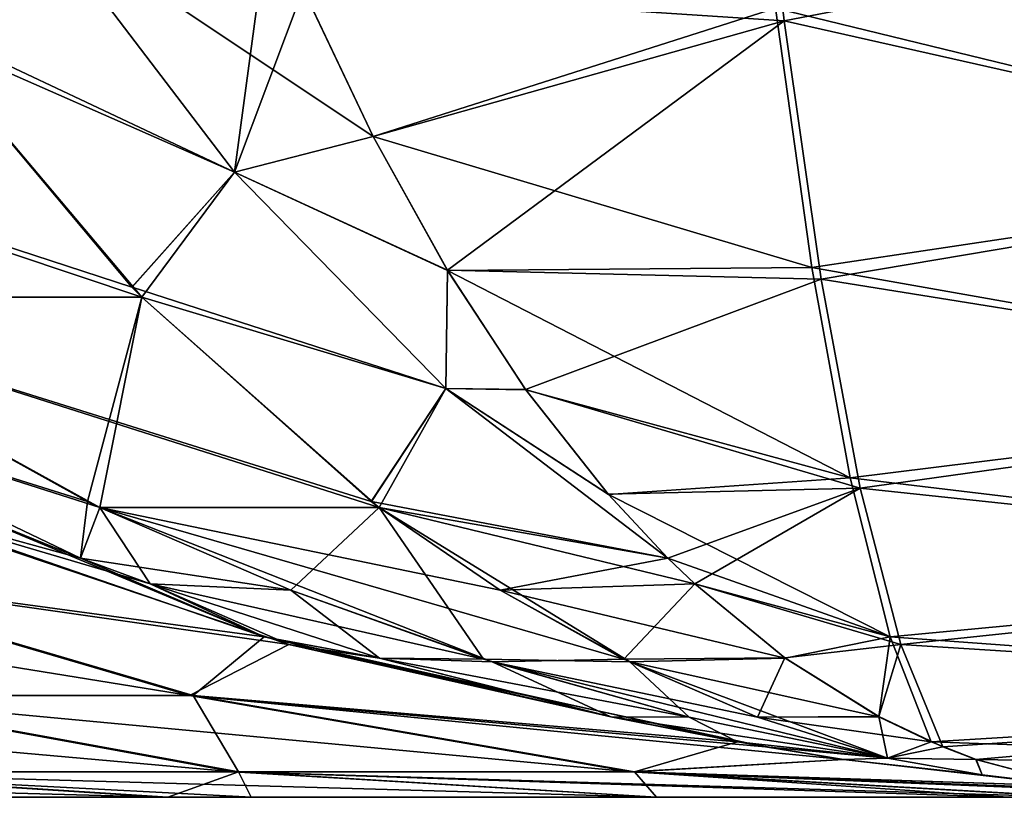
# Model space of a CAD drawing. Header units: millimetres. Extents: x -39 to 39, y -2 to 145.
# Tile 78 of 256: x -21.133 to -19.978, y -2 to -1.087. Entities that reach past the tile are written whole.
import ezdxf

# ---------------------------------------------------------------- set-up
doc = ezdxf.new("R2010")
doc.units = ezdxf.units.MM
doc.header["$LTSCALE"] = 65.185185
for name, color, linetype in [('182', 7, 'CONTINUOUS'), ('231', 7, 'CONTINUOUS'), ('249', 7, 'CONTINUOUS'), ('250', 7, 'CONTINUOUS'), ('256', 7, 'CONTINUOUS'), ('257', 7, 'CONTINUOUS'), ('284', 7, 'CONTINUOUS'), ('285', 7, 'CONTINUOUS'), ('322', 7, 'CONTINUOUS'), ('323', 7, 'CONTINUOUS')]:
    doc.layers.add(name, color=color, linetype=linetype)

msp = doc.modelspace()

# ---------------------------------------------------------------- linework, layer by layer
at = {"layer": '182', "linetype": 'Continuous'}
for points in [[(-31.7106, -2, 3.5823), (-15.8192, -2, 4.4399), (-31.9566, -2, 4.2072), (-31.7106, -2, 3.5823)], [(-31.9566, -2, 4.2072), (-15.8192, -2, 4.4399), (-31.5506, -2, 4.7564), (-31.9566, -2, 4.2072)], [(-15.8187, -2, -4.4418), (-16.0853, -2, -3.3507), (-31.9566, -2, -4.2072), (-15.8187, -2, -4.4418)], [(-31.9566, -2, -4.2072), (-16.0853, -2, -3.3507), (-31.7067, -2, -3.5715), (-31.9566, -2, -4.2072)], [(-31.5572, -2, -4.7469), (-15.8187, -2, -4.4418), (-31.9566, -2, -4.2072), (-31.5572, -2, -4.7469)], [(-31.647, -2, 3.3993), (-15.8192, -2, 4.4399), (-31.7106, -2, 3.5823), (-31.647, -2, 3.3993)], [(-31.7067, -2, -3.5715), (-16.0853, -2, -3.3507), (-31.647, -2, -3.3993), (-31.7067, -2, -3.5715)], [(-16.0857, -2, 3.3489), (-15.8192, -2, 4.4399), (-31.647, -2, 3.3993), (-16.0857, -2, 3.3489)], [(-31.4051, -2, 2.573), (-16.0857, -2, 3.3489), (-31.647, -2, 3.3993), (-31.4051, -2, 2.573)], [(-31.647, -2, -3.3993), (-16.0853, -2, -3.3507), (-31.4058, -2, -2.5761), (-31.647, -2, -3.3993)], [(-31.4495, -2, -4.9055), (-15.8187, -2, -4.4418), (-31.5572, -2, -4.7469), (-31.4495, -2, -4.9055)], [(-15.8192, -2, 4.4399), (-15.4779, -2, 5.5135), (-31.5506, -2, 4.7564), (-15.8192, -2, 4.4399)], [(-31.5506, -2, 4.7564), (-15.4779, -2, 5.5135), (-31.4498, -2, 4.905), (-31.5506, -2, 4.7564)], [(-31.4498, -2, 4.905), (-15.4779, -2, 5.5135), (-31.0025, -2, 5.6401), (-31.4498, -2, 4.905)], [(-15.4772, -2, -5.5153), (-15.8187, -2, -4.4418), (-31.4495, -2, -4.9055), (-15.4772, -2, -5.5153)], [(-31.0025, -2, -5.6401), (-15.4772, -2, -5.5153), (-31.4495, -2, -4.9055), (-31.0025, -2, -5.6401)], [(-16.0853, -2, -3.3507), (-16.2768, -2, -2.2418), (-31.4058, -2, -2.5761), (-16.0853, -2, -3.3507)], [(-31.4058, -2, -2.5761), (-16.2768, -2, -2.2418), (-31.2303, -2, -1.7249), (-31.4058, -2, -2.5761)], [(-16.2771, -2, 2.2399), (-16.0857, -2, 3.3489), (-31.4051, -2, 2.573), (-16.2771, -2, 2.2399)], [(-31.2303, -2, 1.7249), (-16.2771, -2, 2.2399), (-31.4051, -2, 2.573), (-31.2303, -2, 1.7249)], [(-31.2051, -2, 1.5642), (-16.2771, -2, 2.2399), (-31.2303, -2, 1.7249), (-31.2051, -2, 1.5642)], [(-16.2768, -2, -2.2418), (-16.3921, -2, -1.1244), (-31.2303, -2, -1.7249), (-16.2768, -2, -2.2418)], [(-31.2303, -2, -1.7249), (-16.3921, -2, -1.1244), (-31.2034, -2, -1.5529), (-31.2303, -2, -1.7249)], [(-16.3922, -2, 1.1226), (-16.2771, -2, 2.2399), (-31.2051, -2, 1.5642), (-16.3922, -2, 1.1226)], [(-31.1244, -2, 0.8649), (-16.3922, -2, 1.1226), (-31.2051, -2, 1.5642), (-31.1244, -2, 0.8649)], [(-31.2034, -2, -1.5529), (-16.3921, -2, -1.1244), (-31.1244, -2, -0.8649), (-31.2034, -2, -1.5529)], [(-31.1024, -2, 0.5277), (-16.3922, -2, 1.1226), (-31.1244, -2, 0.8649), (-31.1024, -2, 0.5277)], [(-16.3921, -2, -1.1244), (-16.4305, -2, -0.0009), (-31.1244, -2, -0.8649), (-16.3921, -2, -1.1244)], [(-31.1244, -2, -0.8649), (-16.4305, -2, -0.0009), (-31.1018, -2, -0.5163), (-31.1244, -2, -0.8649)], [(-31.0893, -2, 0), (-16.3922, -2, 1.1226), (-31.1024, -2, 0.5277), (-31.0893, -2, 0)], [(-31.1018, -2, -0.5163), (-16.4305, -2, -0.0009), (-31.0893, -2, 0), (-31.1018, -2, -0.5163)], [(-16.4305, -2, -0.0009), (-16.3922, -2, 1.1226), (-31.0893, -2, 0), (-16.4305, -2, -0.0009)], [(-15.4779, -2, 5.5135), (-15.0649, -2, 6.5582), (-31.0025, -2, 5.6401), (-15.4779, -2, 5.5135)], [(-31.0025, -2, 5.6401), (-15.0649, -2, 6.5582), (-30.6143, -2, 6.413), (-31.0025, -2, 5.6401)], [(-30.6139, -2, -6.414), (-15.4772, -2, -5.5153), (-31.0025, -2, -5.6401), (-30.6139, -2, -6.414)], [(-30.6143, -2, 6.413), (-15.0649, -2, 6.5582), (-30.5421, -2, 6.576), (-30.6143, -2, 6.413)], [(-15.0641, -2, -6.56), (-15.4772, -2, -5.5153), (-30.6139, -2, -6.414), (-15.0641, -2, -6.56)], [(-30.5467, -2, -6.5655), (-15.0641, -2, -6.56), (-30.6139, -2, -6.414), (-30.5467, -2, -6.5655)], [(-30.2884, -2, -7.2182), (-15.0641, -2, -6.56), (-30.5467, -2, -6.5655), (-30.2884, -2, -7.2182)], [(-15.0649, -2, 6.5582), (-14.5798, -2, 7.5755), (-30.5421, -2, 6.576), (-15.0649, -2, 6.5582)], [(-30.5421, -2, 6.576), (-14.5798, -2, 7.5755), (-30.2888, -2, 7.2172), (-30.5421, -2, 6.576)], [(-30.2888, -2, 7.2172), (-14.5798, -2, 7.5755), (-30.1758, -2, 7.5509), (-30.2888, -2, 7.2172)], [(-30.1793, -2, -7.54), (-15.0641, -2, -6.56), (-30.2884, -2, -7.2182), (-30.1793, -2, -7.54)], [(-14.5789, -2, -7.5772), (-15.0641, -2, -6.56), (-30.1793, -2, -7.54), (-14.5789, -2, -7.5772)], [(-30.03, -2, -8.0471), (-14.5789, -2, -7.5772), (-30.1793, -2, -7.54), (-30.03, -2, -8.0471)], [(-30.1758, -2, 7.5509), (-14.5798, -2, 7.5755), (-30.0303, -2, 8.046), (-30.1758, -2, 7.5509)], [(-14.5798, -2, 7.5755), (-14.0285, -2, 8.5537), (-30.0303, -2, 8.046), (-14.5798, -2, 7.5755)], [(-30.0303, -2, 8.046), (-14.0285, -2, 8.5537), (-29.906, -2, 8.5598), (-30.0303, -2, 8.046)], [(-29.9084, -2, -8.5486), (-14.5789, -2, -7.5772), (-30.03, -2, -8.0471), (-29.9084, -2, -8.5486)], [(-14.0275, -2, -8.5553), (-14.5789, -2, -7.5772), (-29.9084, -2, -8.5486), (-14.0275, -2, -8.5553)], [(-29.8395, -2, -8.8941), (-14.0275, -2, -8.5553), (-29.9084, -2, -8.5486), (-29.8395, -2, -8.8941)], [(-14.0285, -2, 8.5537), (-13.4104, -2, 9.4933), (-29.906, -2, 8.5598), (-14.0285, -2, 8.5537)], [(-29.906, -2, 8.5598), (-13.4104, -2, 9.4933), (-29.8397, -2, 8.8931), (-29.906, -2, 8.5598)], [(-29.8397, -2, 8.8931), (-13.4104, -2, 9.4933), (-29.737, -2, 9.5874), (-29.8397, -2, 8.8931)], [(-13.4093, -2, -9.4948), (-14.0275, -2, -8.5553), (-29.8395, -2, -8.8941), (-13.4093, -2, -9.4948)], [(-29.7383, -2, -9.576), (-13.4093, -2, -9.4948), (-29.8395, -2, -8.8941), (-29.7383, -2, -9.576)], [(-29.7193, -2, -9.7533), (-13.4093, -2, -9.4948), (-29.7383, -2, -9.576), (-29.7193, -2, -9.7533)], [(-13.4104, -2, 9.4933), (-12.7315, -2, 10.3863), (-29.737, -2, 9.5874), (-13.4104, -2, 9.4933)], [(-29.737, -2, 9.5874), (-12.7315, -2, 10.3863), (-29.7194, -2, 9.7523), (-29.737, -2, 9.5874)], [(-29.7194, -2, 9.7523), (-12.7315, -2, 10.3863), (-29.669, -2, 10.6168), (-29.7194, -2, 9.7523)], [(-12.7304, -2, -10.3877), (-13.4093, -2, -9.4948), (-29.7193, -2, -9.7533), (-12.7304, -2, -10.3877)], [(-29.669, -2, -10.6167), (-12.7304, -2, -10.3877), (-29.7193, -2, -9.7533), (-29.669, -2, -10.6167)], [(-12.7315, -2, 10.3863), (-11.993, -2, 11.2308), (-29.669, -2, 10.6168), (-12.7315, -2, 10.3863)], [(-29.669, -2, 10.6168), (-11.993, -2, 11.2308), (-25.9433, -2, 11.2991), (-29.669, -2, 10.6168)], [(-11.9918, -2, -11.2322), (-12.7304, -2, -10.3877), (-29.669, -2, -10.6167), (-11.9918, -2, -11.2322)], [(-25.9433, -2, -11.2991), (-11.9918, -2, -11.2322), (-29.669, -2, -10.6167), (-25.9433, -2, -11.2991)], [(-4.3733, -2, 15.838), (-3.2826, -2, 16.0988), (-25.9433, -2, 11.2991), (-4.3733, -2, 15.838)], [(-25.9433, -2, 11.2991), (-3.2826, -2, 16.0988), (-22.757, -2, 16.818), (-25.9433, -2, 11.2991)], [(-5.4448, -2, 15.5018), (-4.3733, -2, 15.838), (-25.9433, -2, 11.2991), (-5.4448, -2, 15.5018)], [(-6.4988, -2, 15.0906), (-5.4448, -2, 15.5018), (-25.9433, -2, 11.2991), (-6.4988, -2, 15.0906)], [(-7.5193, -2, 14.6089), (-6.4988, -2, 15.0906), (-25.9433, -2, 11.2991), (-7.5193, -2, 14.6089)], [(-8.5079, -2, 14.056), (-7.5193, -2, 14.6089), (-25.9433, -2, 11.2991), (-8.5079, -2, 14.056)], [(-9.4522, -2, 13.4396), (-8.5079, -2, 14.056), (-25.9433, -2, 11.2991), (-9.4522, -2, 13.4396)], [(-10.3508, -2, 12.7602), (-9.4522, -2, 13.4396), (-25.9433, -2, 11.2991), (-10.3508, -2, 12.7602)], [(-11.1986, -2, 12.0232), (-10.3508, -2, 12.7602), (-25.9433, -2, 11.2991), (-11.1986, -2, 12.0232)], [(-11.993, -2, 11.2308), (-11.1986, -2, 12.0232), (-25.9433, -2, 11.2991), (-11.993, -2, 11.2308)], [(-11.1973, -2, -12.0245), (-11.9918, -2, -11.2322), (-25.9433, -2, -11.2991), (-11.1973, -2, -12.0245)], [(-22.757, -2, -16.818), (-11.1973, -2, -12.0245), (-25.9433, -2, -11.2991), (-22.757, -2, -16.818)], [(25.6621, -2, -19.0072), (22.757, -2, -16.818), (-25.6621, -2, -19.0072), (25.6621, -2, -19.0072)], [(-25.6621, -2, -19.0072), (22.757, -2, -16.818), (-22.757, -2, -16.818), (-25.6621, -2, -19.0072)], [(-25.6124, -2, -19.3134), (25.6621, -2, -19.0072), (-25.6621, -2, -19.0072), (-25.6124, -2, -19.3134)], [(-25.6621, -2, 19.0072), (-22.757, -2, 16.818), (25.6621, -2, 19.0072), (-25.6621, -2, 19.0072)], [(-25.6124, -2, 19.3134), (-25.6621, -2, 19.0072), (25.6124, -2, 19.3134), (-25.6124, -2, 19.3134)], [(25.6124, -2, 19.3134), (-25.6621, -2, 19.0072), (25.6621, -2, 19.0072), (25.6124, -2, 19.3134)], [(25.6124, -2, -19.3134), (25.6621, -2, -19.0072), (-25.6124, -2, -19.3134), (25.6124, -2, -19.3134)], [(-25.5716, -2, -19.6218), (25.6124, -2, -19.3134), (-25.6124, -2, -19.3134), (-25.5716, -2, -19.6218)], [(-25.5716, -2, 19.6218), (-25.6124, -2, 19.3134), (25.5716, -2, 19.6218), (-25.5716, -2, 19.6218)], [(25.5716, -2, 19.6218), (-25.6124, -2, 19.3134), (25.6124, -2, 19.3134), (25.5716, -2, 19.6218)], [(25.5716, -2, -19.6218), (25.6124, -2, -19.3134), (-25.5716, -2, -19.6218), (25.5716, -2, -19.6218)], [(-24.9558, -2, -19.8896), (25.5716, -2, -19.6218), (-25.5716, -2, -19.6218), (-24.9558, -2, -19.8896)], [(-24.9455, -2, 19.8944), (-25.5716, -2, 19.6218), (24.9558, -2, 19.8896), (-24.9455, -2, 19.8944)], [(24.9558, -2, 19.8896), (-25.5716, -2, 19.6218), (25.5716, -2, 19.6218), (24.9558, -2, 19.8896)], [(24.9455, -2, -19.8944), (25.5716, -2, -19.6218), (-24.9558, -2, -19.8896), (24.9455, -2, -19.8944)], [(-24.7834, -2, -19.973), (24.9455, -2, -19.8944), (-24.9558, -2, -19.8896), (-24.7834, -2, -19.973)], [(-24.7838, -2, 19.9728), (-24.9455, -2, 19.8944), (24.7834, -2, 19.973), (-24.7838, -2, 19.9728)], [(24.7834, -2, 19.973), (-24.9455, -2, 19.8944), (24.9558, -2, 19.8896), (24.7834, -2, 19.973)], [(-24.0289, -2, 20.3857), (-24.7838, -2, 19.9728), (24.0289, -2, 20.3857), (-24.0289, -2, 20.3857)], [(24.0289, -2, 20.3857), (-24.7838, -2, 19.9728), (24.7834, -2, 19.973), (24.0289, -2, 20.3857)], [(24.7838, -2, -19.9728), (24.9455, -2, -19.8944), (-24.7834, -2, -19.973), (24.7838, -2, -19.9728)], [(-24.0289, -2, -20.3857), (24.7838, -2, -19.9728), (-24.7834, -2, -19.973), (-24.0289, -2, -20.3857)], [(24.0289, -2, -20.3857), (24.7838, -2, -19.9728), (-24.0289, -2, -20.3857), (24.0289, -2, -20.3857)], [(-23.3054, -2, -20.8616), (24.0289, -2, -20.3857), (-24.0289, -2, -20.3857), (-23.3054, -2, -20.8616)], [(-23.3063, -2, 20.861), (-24.0289, -2, 20.3857), (23.3054, -2, 20.8616), (-23.3063, -2, 20.861)], [(23.3054, -2, 20.8616), (-24.0289, -2, 20.3857), (24.0289, -2, 20.3857), (23.3054, -2, 20.8616)], [(-23.1622, -2, 20.9661), (-23.3063, -2, 20.861), (23.1714, -2, 20.9592), (-23.1622, -2, 20.9661)], [(23.1714, -2, 20.9592), (-23.3063, -2, 20.861), (23.3054, -2, 20.8616), (23.1714, -2, 20.9592)], [(23.3063, -2, -20.861), (24.0289, -2, -20.3857), (-23.3054, -2, -20.8616), (23.3063, -2, -20.861)], [(-23.1714, -2, -20.9592), (23.3063, -2, -20.861), (-23.3054, -2, -20.8616), (-23.1714, -2, -20.9592)], [(23.1622, -2, -20.9661), (23.3063, -2, -20.861), (-23.1714, -2, -20.9592), (23.1622, -2, -20.9661)], [(-22.6214, -2, -21.3954), (23.1622, -2, -20.9661), (-23.1714, -2, -20.9592), (-22.6214, -2, -21.3954)], [(-22.6222, -2, 21.3947), (-23.1622, -2, 20.9661), (22.6214, -2, 21.3954), (-22.6222, -2, 21.3947)], [(22.6214, -2, 21.3954), (-23.1622, -2, 20.9661), (23.1714, -2, 20.9592), (22.6214, -2, 21.3954)], [(0, -2, -16.4306), (-1.0946, -2, -16.3952), (-22.757, -2, -16.818), (0, -2, -16.4306)], [(22.757, -2, -16.818), (0, -2, -16.4306), (-22.757, -2, -16.818), (22.757, -2, -16.818)], [(-1.095, -2, 16.3952), (0, -2, 16.4306), (-22.757, -2, 16.818), (-1.095, -2, 16.3952)], [(-22.757, -2, 16.818), (0, -2, 16.4306), (22.757, -2, 16.818), (-22.757, -2, 16.818)], [(-2.1881, -2, 16.2846), (-1.095, -2, 16.3952), (-22.757, -2, 16.818), (-2.1881, -2, 16.2846)], [(-3.2826, -2, 16.0988), (-2.1881, -2, 16.2846), (-22.757, -2, 16.818), (-3.2826, -2, 16.0988)], [(-10.3492, -2, -12.7614), (-11.1973, -2, -12.0245), (-22.757, -2, -16.818), (-10.3492, -2, -12.7614)], [(-9.4504, -2, -13.4409), (-10.3492, -2, -12.7614), (-22.757, -2, -16.818), (-9.4504, -2, -13.4409)], [(-8.5059, -2, -14.0571), (-9.4504, -2, -13.4409), (-22.757, -2, -16.818), (-8.5059, -2, -14.0571)], [(-7.5171, -2, -14.61), (-8.5059, -2, -14.0571), (-22.757, -2, -16.818), (-7.5171, -2, -14.61)], [(-6.4966, -2, -15.0915), (-7.5171, -2, -14.61), (-22.757, -2, -16.818), (-6.4966, -2, -15.0915)], [(-5.4428, -2, -15.5025), (-6.4966, -2, -15.0915), (-22.757, -2, -16.818), (-5.4428, -2, -15.5025)], [(-4.3716, -2, -15.8384), (-5.4428, -2, -15.5025), (-22.757, -2, -16.818), (-4.3716, -2, -15.8384)], [(-3.2814, -2, -16.0991), (-4.3716, -2, -15.8384), (-22.757, -2, -16.818), (-3.2814, -2, -16.0991)], [(-2.1873, -2, -16.2847), (-3.2814, -2, -16.0991), (-22.757, -2, -16.818), (-2.1873, -2, -16.2847)], [(-1.0946, -2, -16.3952), (-2.1873, -2, -16.2847), (-22.757, -2, -16.818), (-1.0946, -2, -16.3952)], [(25.6621, -2, 19.0072), (-22.757, -2, 16.818), (22.757, -2, 16.818), (25.6621, -2, 19.0072)], [(-22.3576, -2, 21.6271), (-22.6222, -2, 21.3947), (22.366, -2, 21.6194), (-22.3576, -2, 21.6271)], [(22.366, -2, 21.6194), (-22.6222, -2, 21.3947), (22.6214, -2, 21.3954), (22.366, -2, 21.6194)], [(22.6222, -2, -21.3947), (23.1622, -2, -20.9661), (-22.6214, -2, -21.3954), (22.6222, -2, -21.3947)], [(-22.366, -2, -21.6194), (22.6222, -2, -21.3947), (-22.6214, -2, -21.3954), (-22.366, -2, -21.6194)], [(22.3576, -2, -21.6271), (22.6222, -2, -21.3947), (-22.366, -2, -21.6194), (22.3576, -2, -21.6271)], [(-21.9832, -2, -21.984), (22.3576, -2, -21.6271), (-22.366, -2, -21.6194), (-21.9832, -2, -21.984)], [(-21.984, -2, 21.9832), (-22.3576, -2, 21.6271), (21.9832, -2, 21.984), (-21.984, -2, 21.9832)], [(21.9832, -2, 21.984), (-22.3576, -2, 21.6271), (22.366, -2, 21.6194), (21.9832, -2, 21.984)], [(-21.6194, -2, 22.366), (-21.984, -2, 21.9832), (21.6271, -2, 22.3576), (-21.6194, -2, 22.366)], [(21.6271, -2, 22.3576), (-21.984, -2, 21.9832), (21.9832, -2, 21.984), (21.6271, -2, 22.3576)], [(21.984, -2, -21.9832), (22.3576, -2, -21.6271), (-21.9832, -2, -21.984), (21.984, -2, -21.9832)], [(-21.6271, -2, -22.3576), (21.984, -2, -21.9832), (-21.9832, -2, -21.984), (-21.6271, -2, -22.3576)], [(21.6194, -2, -22.366), (21.984, -2, -21.9832), (-21.6271, -2, -22.3576), (21.6194, -2, -22.366)], [(-21.3947, -2, -22.6222), (21.6194, -2, -22.366), (-21.6271, -2, -22.3576), (-21.3947, -2, -22.6222)], [(-21.3954, -2, 22.6214), (-21.6194, -2, 22.366), (21.3947, -2, 22.6222), (-21.3954, -2, 22.6214)], [(21.3947, -2, 22.6222), (-21.6194, -2, 22.366), (21.6271, -2, 22.3576), (21.3947, -2, 22.6222)], [(-20.9592, -2, 23.1714), (-21.3954, -2, 22.6214), (20.9661, -2, 23.1622), (-20.9592, -2, 23.1714)], [(20.9661, -2, 23.1622), (-21.3954, -2, 22.6214), (21.3947, -2, 22.6222), (20.9661, -2, 23.1622)], [(21.3954, -2, -22.6214), (21.6194, -2, -22.366), (-21.3947, -2, -22.6222), (21.3954, -2, -22.6214)], [(-20.9661, -2, -23.1622), (21.3954, -2, -22.6214), (-21.3947, -2, -22.6222), (-20.9661, -2, -23.1622)], [(20.9592, -2, -23.1714), (21.3954, -2, -22.6214), (-20.9661, -2, -23.1622), (20.9592, -2, -23.1714)], [(-20.861, -2, -23.3063), (20.9592, -2, -23.1714), (-20.9661, -2, -23.1622), (-20.861, -2, -23.3063)], [(-20.8616, -2, 23.3054), (-20.9592, -2, 23.1714), (20.861, -2, 23.3063), (-20.8616, -2, 23.3054)], [(20.861, -2, 23.3063), (-20.9592, -2, 23.1714), (20.9661, -2, 23.1622), (20.861, -2, 23.3063)], [(-20.3857, -2, 24.0289), (-20.8616, -2, 23.3054), (20.3857, -2, 24.0289), (-20.3857, -2, 24.0289)], [(20.3857, -2, 24.0289), (-20.8616, -2, 23.3054), (20.861, -2, 23.3063), (20.3857, -2, 24.0289)], [(20.8616, -2, -23.3054), (20.9592, -2, -23.1714), (-20.861, -2, -23.3063), (20.8616, -2, -23.3054)], [(-20.3857, -2, -24.0289), (20.8616, -2, -23.3054), (-20.861, -2, -23.3063), (-20.3857, -2, -24.0289)], [(20.3857, -2, -24.0289), (20.8616, -2, -23.3054), (-20.3857, -2, -24.0289), (20.3857, -2, -24.0289)], [(-19.9728, -2, -24.7838), (20.3857, -2, -24.0289), (-20.3857, -2, -24.0289), (-19.9728, -2, -24.7838)], [(19.9728, -2, 24.7838), (-20.3857, -2, 24.0289), (20.3857, -2, 24.0289), (19.9728, -2, 24.7838)], [(-19.973, -2, 24.7834), (-20.3857, -2, 24.0289), (19.9728, -2, 24.7838), (-19.973, -2, 24.7834)]]:
    msp.add_3dface(points, dxfattribs=at)
at = {"layer": '231', "linetype": 'Continuous'}
for points in [[(-21.2513, -1.1032, 28.381), (-21.9137, -1.1032, 27.8727), (-21.0014, -1.4008, 27.8909), (-21.2513, -1.1032, 28.381)], [(-21.0014, -1.4008, 27.8909), (-21.9137, -1.1032, 27.8727), (-20.9898, -1.4128, 27.8684), (-21.0014, -1.4008, 27.8909)], [(-20.9898, -1.4128, 27.8684), (-21.9137, -1.1032, 27.8727), (-21.4863, -1.4128, 27.4874), (-20.9898, -1.4128, 27.8684)], [(-21.4863, -1.4128, -27.4874), (-21.2513, -1.1032, -28.381), (-20.9898, -1.4128, -27.8684), (-21.4863, -1.4128, -27.4874)], [(-20.9898, -1.4128, -27.8684), (-21.2513, -1.1032, -28.381), (-21.0011, -1.4011, -27.8905), (-20.9898, -1.4128, -27.8684)], [(-20.9898, -1.4128, 27.8684), (-21.4863, -1.4128, 27.4874), (-20.7208, -1.6526, 27.3489), (-20.9898, -1.4128, 27.8684)], [(-20.7208, -1.6526, 27.3489), (-21.4863, -1.4128, 27.4874), (-20.7113, -1.6598, 27.3307), (-20.7208, -1.6526, 27.3489)], [(-20.7113, -1.6598, 27.3307), (-21.4863, -1.4128, 27.4874), (-21.039, -1.6598, 27.0793), (-20.7113, -1.6598, 27.3307)], [(-21.039, -1.6598, 27.0793), (-21.4863, -1.4128, 27.4874), (-21.0536, -1.6528, 27.0927), (-21.039, -1.6598, 27.0793)], [(-21.4863, -1.4128, -27.4874), (-20.9898, -1.4128, -27.8684), (-21.0536, -1.6528, -27.0927), (-21.4863, -1.4128, -27.4874)], [(-21.0536, -1.6528, -27.0927), (-20.9898, -1.4128, -27.8684), (-21.039, -1.6598, -27.0793), (-21.0536, -1.6528, -27.0927)], [(-21.039, -1.6598, -27.0793), (-20.9898, -1.4128, -27.8684), (-20.7113, -1.6598, -27.3307), (-21.039, -1.6598, -27.0793)], [(-20.7113, -1.6598, -27.3307), (-20.9898, -1.4128, -27.8684), (-20.7205, -1.6528, -27.3484), (-20.7113, -1.6598, -27.3307)], [(-20.7113, -1.6598, 27.3307), (-21.039, -1.6598, 27.0793), (-20.5694, -1.7567, 27.0611), (-20.7113, -1.6598, 27.3307)], [(-20.5694, -1.7567, 27.0611), (-21.039, -1.6598, 27.0793), (-20.424, -1.8378, 26.7879), (-20.5694, -1.7567, 27.0611)], [(-20.424, -1.8378, 26.7879), (-21.039, -1.6598, 27.0793), (-20.5787, -1.8411, 26.6516), (-20.424, -1.8378, 26.7879)], [(-20.5787, -1.8411, 26.6516), (-21.039, -1.6598, 27.0793), (-20.8151, -1.7568, 26.8723), (-20.5787, -1.8411, 26.6516)], [(-21.039, -1.6598, -27.0793), (-20.7113, -1.6598, -27.3307), (-20.8151, -1.7568, -26.8722), (-21.039, -1.6598, -27.0793)], [(-20.8151, -1.7568, -26.8722), (-20.7113, -1.6598, -27.3307), (-20.5887, -1.8379, -26.661), (-20.8151, -1.7568, -26.8722)], [(-20.5887, -1.8379, -26.661), (-20.7113, -1.6598, -27.3307), (-20.4173, -1.8411, -26.7754), (-20.5887, -1.8379, -26.661)], [(-20.4173, -1.8411, -26.7754), (-20.7113, -1.6598, -27.3307), (-20.5693, -1.7568, -27.0609), (-20.4173, -1.8411, -26.7754)], [(-20.5887, -1.8379, -26.661), (-20.4173, -1.8411, -26.7754), (-20.3476, -1.9059, -26.4343), (-20.5887, -1.8379, -26.661)], [(-20.424, -1.8378, 26.7879), (-20.5787, -1.8411, 26.6516), (-20.2673, -1.9059, 26.496), (-20.424, -1.8378, 26.7879)], [(-20.2673, -1.9059, 26.496), (-20.5787, -1.8411, 26.6516), (-20.1149, -1.9539, 26.2142), (-20.2673, -1.9059, 26.496)], [(-20.1149, -1.9539, 26.2142), (-20.5787, -1.8411, 26.6516), (-20.3476, -1.9059, 26.4343), (-20.1149, -1.9539, 26.2142)], [(-20.3476, -1.9059, -26.4343), (-20.4173, -1.8411, -26.7754), (-20.1149, -1.9539, -26.2142), (-20.3476, -1.9059, -26.4343)], [(-20.1149, -1.9539, -26.2142), (-20.4173, -1.8411, -26.7754), (-20.2673, -1.9059, -26.496), (-20.1149, -1.9539, -26.2142)]]:
    msp.add_3dface(points, dxfattribs=at)
at = {"layer": '249', "linetype": 'Continuous'}
for points in [[(-20.2362, -1.0881, 28.5879), (-20.2767, -0.7296, 29.075), (-20.8004, -1.051, 28.6182), (-20.2362, -1.0881, 28.5879)], [(-20.2362, -1.0881, 28.5879), (-19.5357, -0.9534, 28.8792), (-20.2767, -0.7296, 29.075), (-20.2362, -1.0881, 28.5879)], [(-19.4478, -1.2659, 28.3991), (-19.5357, -0.9534, 28.8792), (-20.2362, -1.0881, 28.5879), (-19.4478, -1.2659, 28.3991)], [(-20.7184, -1.2241, 28.3442), (-20.2362, -1.0881, 28.5879), (-20.8004, -1.051, 28.6182), (-20.7184, -1.2241, 28.3442)], [(-20.6312, -1.3811, 28.0613), (-20.2362, -1.0881, 28.5879), (-20.7184, -1.2241, 28.3442), (-20.6312, -1.3811, 28.0613)], [(-20.1928, -1.3917, 28.0651), (-20.2362, -1.0881, 28.5879), (-20.6312, -1.3811, 28.0613), (-20.1928, -1.3917, 28.0651)], [(-20.1928, -1.3917, 28.0651), (-19.4478, -1.2659, 28.3991), (-20.2362, -1.0881, 28.5879), (-20.1928, -1.3917, 28.0651)], [(-19.3547, -1.5264, 27.8897), (-19.4478, -1.2659, 28.3991), (-20.1928, -1.3917, 28.0651), (-19.3547, -1.5264, 27.8897)], [(-20.5394, -1.5212, 27.7708), (-20.1928, -1.3917, 28.0651), (-20.6312, -1.3811, 28.0613), (-20.5394, -1.5212, 27.7708)], [(-20.1469, -1.6368, 27.5127), (-20.1928, -1.3917, 28.0651), (-20.5394, -1.5212, 27.7708), (-20.1469, -1.6368, 27.5127)], [(-20.1469, -1.6368, 27.5127), (-19.3547, -1.5264, 27.8897), (-20.1928, -1.3917, 28.0651), (-20.1469, -1.6368, 27.5127)], [(-20.4426, -1.644, 27.4738), (-20.1469, -1.6368, 27.5127), (-20.5394, -1.5212, 27.7708), (-20.4426, -1.644, 27.4738)], [(-19.2571, -1.7319, 27.3565), (-19.3547, -1.5264, 27.8897), (-20.1469, -1.6368, 27.5127), (-19.2571, -1.7319, 27.3565)], [(-20.3724, -1.7191, 27.2637), (-20.1469, -1.6368, 27.5127), (-20.4426, -1.644, 27.4738), (-20.3724, -1.7191, 27.2637)], [(-20.341, -1.7492, 27.1713), (-20.1469, -1.6368, 27.5127), (-20.3724, -1.7191, 27.2637), (-20.341, -1.7492, 27.1713)], [(-20.0991, -1.8205, 26.937), (-20.1469, -1.6368, 27.5127), (-20.341, -1.7492, 27.1713), (-20.0991, -1.8205, 26.937)], [(-20.0991, -1.8205, 26.937), (-19.2571, -1.7319, 27.3565), (-20.1469, -1.6368, 27.5127), (-20.0991, -1.8205, 26.937)], [(-19.1563, -1.8803, 26.8053), (-19.2571, -1.7319, 27.3565), (-20.0991, -1.8205, 26.937), (-19.1563, -1.8803, 26.8053)], [(-20.2351, -1.8364, 26.864), (-20.0991, -1.8205, 26.937), (-20.341, -1.7492, 27.1713), (-20.2351, -1.8364, 26.864)], [(-20.1251, -1.9052, 26.5531), (-20.0991, -1.8205, 26.937), (-20.2351, -1.8364, 26.864), (-20.1251, -1.9052, 26.5531)], [(-20.0497, -1.9408, 26.345), (-20.0991, -1.8205, 26.937), (-20.1251, -1.9052, 26.5531), (-20.0497, -1.9408, 26.345)], [(-20.0497, -1.9408, 26.345), (-19.1563, -1.8803, 26.8053), (-20.0991, -1.8205, 26.937), (-20.0497, -1.9408, 26.345)], [(-20.011, -1.9555, 26.2398), (-19.1563, -1.8803, 26.8053), (-20.0497, -1.9408, 26.345), (-20.011, -1.9555, 26.2398)], [(-19.0532, -1.97, 26.242), (-19.1563, -1.8803, 26.8053), (-20.011, -1.9555, 26.2398), (-19.0532, -1.97, 26.242)], [(-19.893, -1.9871, 25.9251), (-19.0532, -1.97, 26.242), (-20.011, -1.9555, 26.2398), (-19.893, -1.9871, 25.9251)]]:
    msp.add_3dface(points, dxfattribs=at)
at = {"layer": '250', "linetype": 'Continuous'}
for points in [[(-21.3865, -1.625, 26.6003), (-21.4361, -1.7319, 25.69), (-20.8464, -1.8114, 26.4071), (-21.3865, -1.625, 26.6003)], [(-21.3865, -1.625, 26.6003), (-20.8464, -1.8114, 26.4071), (-21.2459, -1.6444, 26.8562), (-21.3865, -1.625, 26.6003)], [(-21.2459, -1.6444, 26.8562), (-20.8464, -1.8114, 26.4071), (-21.0619, -1.7192, 26.7346), (-21.2459, -1.6444, 26.8562)], [(-21.0619, -1.7192, 26.7346), (-20.8464, -1.8114, 26.4071), (-20.9801, -1.7494, 26.6799), (-21.0619, -1.7192, 26.7346)], [(-21.4361, -1.7319, 25.69), (-20.9296, -1.8803, 25.4505), (-20.8464, -1.8114, 26.4071), (-21.4361, -1.7319, 25.69)], [(-20.9296, -1.8803, 25.4505), (-21.4361, -1.7319, 25.69), (-21.3677, -1.8803, 24.6305), (-20.9296, -1.8803, 25.4505)], [(-20.9801, -1.7494, 26.6799), (-20.8464, -1.8114, 26.4071), (-20.7109, -1.8365, 26.4982), (-20.9801, -1.7494, 26.6799)], [(-20.8464, -1.8114, 26.4071), (-20.9296, -1.8803, 25.4505), (-20.2907, -1.935, 26.208), (-20.8464, -1.8114, 26.4071)], [(-20.8464, -1.8114, 26.4071), (-20.2907, -1.935, 26.208), (-20.4393, -1.9053, 26.3116), (-20.8464, -1.8114, 26.4071)], [(-20.8464, -1.8114, 26.4071), (-20.4393, -1.9053, 26.3116), (-20.7109, -1.8365, 26.4982), (-20.8464, -1.8114, 26.4071)], [(-20.8764, -1.97, 24.3362), (-21.3677, -1.8803, 24.6305), (-21.4239, -1.97, 23.5162), (-20.8764, -1.97, 24.3362)], [(-20.8764, -1.97, 24.3362), (-20.9296, -1.8803, 25.4505), (-21.3677, -1.8803, 24.6305), (-20.8764, -1.97, 24.3362)], [(-20.9296, -1.8803, 25.4505), (-20.4118, -1.97, 25.2057), (-20.2907, -1.935, 26.208), (-20.9296, -1.8803, 25.4505)], [(-20.4118, -1.97, 25.2057), (-20.9296, -1.8803, 25.4505), (-20.8764, -1.97, 24.3362), (-20.4118, -1.97, 25.2057)], [(-20.2907, -1.935, 26.208), (-20.4118, -1.97, 25.2057), (-20.1663, -1.9556, 26.1204), (-20.2907, -1.935, 26.208)], [(-20.4118, -1.97, 25.2057), (-19.893, -1.9871, 25.9251), (-20.1663, -1.9556, 26.1204), (-20.4118, -1.97, 25.2057)], [(-21.3954, -2, 22.6214), (-20.9592, -2, 23.1714), (-21.4239, -1.97, 23.5162), (-21.3954, -2, 22.6214)], [(-20.9592, -2, 23.1714), (-20.8764, -1.97, 24.3362), (-21.4239, -1.97, 23.5162), (-20.9592, -2, 23.1714)], [(-20.9592, -2, 23.1714), (-20.8616, -2, 23.3054), (-20.8764, -1.97, 24.3362), (-20.9592, -2, 23.1714)], [(-20.8616, -2, 23.3054), (-20.3857, -2, 24.0289), (-20.8764, -1.97, 24.3362), (-20.8616, -2, 23.3054)], [(-20.3857, -2, 24.0289), (-20.4118, -1.97, 25.2057), (-20.8764, -1.97, 24.3362), (-20.3857, -2, 24.0289)], [(-20.3857, -2, 24.0289), (-19.973, -2, 24.7834), (-20.4118, -1.97, 25.2057), (-20.3857, -2, 24.0289)], [(-19.973, -2, 24.7834), (-19.8896, -2, 24.9558), (-20.4118, -1.97, 25.2057), (-19.973, -2, 24.7834)], [(-19.8896, -2, 24.9558), (-19.893, -1.9871, 25.9251), (-20.4118, -1.97, 25.2057), (-19.8896, -2, 24.9558)]]:
    msp.add_3dface(points, dxfattribs=at)
at = {"layer": '256', "linetype": 'Continuous'}
for points in [[(-20.8172, -1.8205, -26.386), (-21.4403, -1.7319, -25.6813), (-21.3608, -1.6368, -26.5812), (-20.8172, -1.8205, -26.386)], [(-20.8172, -1.8205, -26.386), (-21.3608, -1.6368, -26.5812), (-20.98, -1.7495, -26.6799), (-20.8172, -1.8205, -26.386)], [(-20.98, -1.7495, -26.6799), (-21.3608, -1.6368, -26.5812), (-21.0619, -1.7192, -26.7346), (-20.98, -1.7495, -26.6799)], [(-21.0619, -1.7192, -26.7346), (-21.3608, -1.6368, -26.5812), (-21.2458, -1.6445, -26.8562), (-21.0619, -1.7192, -26.7346)], [(-21.373, -1.8803, -24.6217), (-21.8533, -1.7319, -24.9102), (-20.9339, -1.8803, -25.4413), (-21.373, -1.8803, -24.6217)], [(-20.9339, -1.8803, -25.4413), (-21.8533, -1.7319, -24.9102), (-21.4403, -1.7319, -25.6813), (-20.9339, -1.8803, -25.4413)], [(-20.9339, -1.8803, -25.4413), (-21.4403, -1.7319, -25.6813), (-20.8172, -1.8205, -26.386), (-20.9339, -1.8803, -25.4413)], [(-20.7109, -1.8365, -26.4982), (-20.8172, -1.8205, -26.386), (-20.98, -1.7495, -26.6799), (-20.7109, -1.8365, -26.4982)], [(-20.2581, -1.9408, -26.1851), (-20.9339, -1.8803, -25.4413), (-20.8172, -1.8205, -26.386), (-20.2581, -1.9408, -26.1851)], [(-20.2581, -1.9408, -26.1851), (-20.8172, -1.8205, -26.386), (-20.4392, -1.9053, -26.3116), (-20.2581, -1.9408, -26.1851)], [(-20.4392, -1.9053, -26.3116), (-20.8172, -1.8205, -26.386), (-20.7109, -1.8365, -26.4982), (-20.4392, -1.9053, -26.3116)], [(-21.4304, -1.97, -23.5075), (-21.8901, -1.8803, -23.849), (-20.882, -1.97, -24.3269), (-21.4304, -1.97, -23.5075)], [(-20.882, -1.97, -24.3269), (-21.8901, -1.8803, -23.849), (-21.373, -1.8803, -24.6217), (-20.882, -1.97, -24.3269)], [(-20.882, -1.97, -24.3269), (-21.373, -1.8803, -24.6217), (-20.4165, -1.97, -25.1959), (-20.882, -1.97, -24.3269)], [(-20.4165, -1.97, -25.1959), (-21.373, -1.8803, -24.6217), (-20.9339, -1.8803, -25.4413), (-20.4165, -1.97, -25.1959)], [(-20.4165, -1.97, -25.1959), (-20.9339, -1.8803, -25.4413), (-20.1663, -1.9556, -26.1204), (-20.4165, -1.97, -25.1959)], [(-20.1663, -1.9556, -26.1204), (-20.9339, -1.8803, -25.4413), (-20.2581, -1.9408, -26.1851), (-20.1663, -1.9556, -26.1204)], [(-19.893, -1.9871, -25.9251), (-20.4165, -1.97, -25.1959), (-20.1663, -1.9556, -26.1204), (-19.893, -1.9871, -25.9251)], [(-20.9661, -2, -23.1622), (-21.3947, -2, -22.6222), (-22.0563, -1.97, -22.7458), (-20.9661, -2, -23.1622)], [(-20.9661, -2, -23.1622), (-22.0563, -1.97, -22.7458), (-21.4304, -1.97, -23.5075), (-20.9661, -2, -23.1622)], [(-20.3857, -2, -24.0289), (-20.861, -2, -23.3063), (-21.4304, -1.97, -23.5075), (-20.3857, -2, -24.0289)], [(-20.3857, -2, -24.0289), (-21.4304, -1.97, -23.5075), (-20.882, -1.97, -24.3269), (-20.3857, -2, -24.0289)], [(-20.861, -2, -23.3063), (-20.9661, -2, -23.1622), (-21.4304, -1.97, -23.5075), (-20.861, -2, -23.3063)], [(-19.8944, -2, -24.9455), (-19.9728, -2, -24.7838), (-20.882, -1.97, -24.3269), (-19.8944, -2, -24.9455)], [(-19.8944, -2, -24.9455), (-20.882, -1.97, -24.3269), (-20.4165, -1.97, -25.1959), (-19.8944, -2, -24.9455)], [(-19.9728, -2, -24.7838), (-20.3857, -2, -24.0289), (-20.882, -1.97, -24.3269), (-19.9728, -2, -24.7838)], [(-19.6218, -2, -25.5716), (-19.8944, -2, -24.9455), (-20.4165, -1.97, -25.1959), (-19.6218, -2, -25.5716)], [(-19.6218, -2, -25.5716), (-20.4165, -1.97, -25.1959), (-19.7578, -1.9967, -25.7489), (-19.6218, -2, -25.5716)], [(-19.7578, -1.9967, -25.7489), (-20.4165, -1.97, -25.1959), (-19.893, -1.9871, -25.9251), (-19.7578, -1.9967, -25.7489)]]:
    msp.add_3dface(points, dxfattribs=at)
at = {"layer": '257', "linetype": 'Continuous'}
for points in [[(-19.5435, -0.9534, -28.8778), (-19.4562, -1.2659, -28.3975), (-20.2462, -1.0733, -28.6097), (-19.5435, -0.9534, -28.8778)], [(-20.8006, -1.0505, -28.619), (-20.2462, -1.0733, -28.6097), (-20.7185, -1.2241, -28.3443), (-20.8006, -1.0505, -28.619)], [(-20.2462, -1.0733, -28.6097), (-20.2037, -1.378, -28.0909), (-20.7185, -1.2241, -28.3443), (-20.2462, -1.0733, -28.6097)], [(-20.2462, -1.0733, -28.6097), (-19.4562, -1.2659, -28.3975), (-20.2037, -1.378, -28.0909), (-20.2462, -1.0733, -28.6097)], [(-20.7185, -1.2241, -28.3443), (-20.2037, -1.378, -28.0909), (-20.631, -1.3814, -28.0607), (-20.7185, -1.2241, -28.3443)], [(-19.4562, -1.2659, -28.3975), (-19.3635, -1.5264, -27.888), (-20.2037, -1.378, -28.0909), (-19.4562, -1.2659, -28.3975)], [(-20.2037, -1.378, -28.0909), (-20.1587, -1.625, -27.5425), (-20.631, -1.3814, -28.0607), (-20.2037, -1.378, -28.0909)], [(-20.631, -1.3814, -28.0607), (-20.1587, -1.625, -27.5425), (-20.5391, -1.5217, -27.7698), (-20.631, -1.3814, -28.0607)], [(-20.2037, -1.378, -28.0909), (-19.3635, -1.5264, -27.888), (-20.1587, -1.625, -27.5425), (-20.2037, -1.378, -28.0909)], [(-20.5391, -1.5217, -27.7698), (-20.1587, -1.625, -27.5425), (-20.4423, -1.6444, -27.4728), (-20.5391, -1.5217, -27.7698)], [(-19.3635, -1.5264, -27.888), (-19.2666, -1.7319, -27.3548), (-20.1587, -1.625, -27.5425), (-19.3635, -1.5264, -27.888)], [(-20.1587, -1.625, -27.5425), (-20.1118, -1.8114, -26.9708), (-20.4423, -1.6444, -27.4728), (-20.1587, -1.625, -27.5425)], [(-20.1587, -1.625, -27.5425), (-19.2666, -1.7319, -27.3548), (-20.1118, -1.8114, -26.9708), (-20.1587, -1.625, -27.5425)], [(-20.4423, -1.6444, -27.4728), (-20.1118, -1.8114, -26.9708), (-20.3724, -1.7192, -27.2637), (-20.4423, -1.6444, -27.4728)], [(-20.3724, -1.7192, -27.2637), (-20.1118, -1.8114, -26.9708), (-20.3408, -1.7494, -27.1705), (-20.3724, -1.7192, -27.2637)], [(-19.2666, -1.7319, -27.3548), (-19.1663, -1.8803, -26.8035), (-20.1118, -1.8114, -26.9708), (-19.2666, -1.7319, -27.3548)], [(-20.3408, -1.7494, -27.1705), (-20.1118, -1.8114, -26.9708), (-20.235, -1.8365, -26.8635), (-20.3408, -1.7494, -27.1705)], [(-20.1118, -1.8114, -26.9708), (-20.125, -1.9053, -26.5528), (-20.235, -1.8365, -26.8635), (-20.1118, -1.8114, -26.9708)], [(-20.1118, -1.8114, -26.9708), (-20.0634, -1.935, -26.3824), (-20.125, -1.9053, -26.5528), (-20.1118, -1.8114, -26.9708)], [(-20.1118, -1.8114, -26.9708), (-19.1663, -1.8803, -26.8035), (-20.0634, -1.935, -26.3824), (-20.1118, -1.8114, -26.9708)], [(-19.1663, -1.8803, -26.8035), (-19.0639, -1.97, -26.2401), (-20.0634, -1.935, -26.3824), (-19.1663, -1.8803, -26.8035)], [(-20.0634, -1.935, -26.3824), (-19.0639, -1.97, -26.2401), (-20.0109, -1.9556, -26.2396), (-20.0634, -1.935, -26.3824)], [(-19.0639, -1.97, -26.2401), (-19.893, -1.9871, -25.9251), (-20.0109, -1.9556, -26.2396), (-19.0639, -1.97, -26.2401)]]:
    msp.add_3dface(points, dxfattribs=at)
at = {"layer": '284', "linetype": 'Continuous'}
for points in [[(-20.8809, -1.266, 28.2461), (-20.8395, -0.9579, 28.7525), (-21.1142, -0.9594, 28.7064), (-20.8809, -1.266, 28.2461)], [(-20.8004, -1.051, 28.6182), (-20.8395, -0.9579, 28.7525), (-20.8809, -1.266, 28.2461), (-20.8004, -1.051, 28.6182)], [(-21.2641, -1.0857, 28.4064), (-21.2513, -1.1032, 28.381), (-21.1142, -0.9594, 28.7064), (-21.2641, -1.0857, 28.4064)], [(-21.2513, -1.1032, 28.381), (-20.8809, -1.266, 28.2461), (-21.1142, -0.9594, 28.7064), (-21.2513, -1.1032, 28.381)], [(-20.7184, -1.2241, 28.3442), (-20.8004, -1.051, 28.6182), (-20.8809, -1.266, 28.2461), (-20.7184, -1.2241, 28.3442)], [(-21.2513, -1.1032, 28.381), (-21.0014, -1.4008, 27.8909), (-20.8809, -1.266, 28.2461), (-21.2513, -1.1032, 28.381)], [(-20.6312, -1.3811, 28.0613), (-20.7184, -1.2241, 28.3442), (-20.8809, -1.266, 28.2461), (-20.6312, -1.3811, 28.0613)], [(-21.0014, -1.4008, 27.8909), (-20.9898, -1.4128, 27.8684), (-20.8809, -1.266, 28.2461), (-21.0014, -1.4008, 27.8909)], [(-20.9898, -1.4128, 27.8684), (-20.6331, -1.5199, 27.7634), (-20.8809, -1.266, 28.2461), (-20.9898, -1.4128, 27.8684)], [(-20.6331, -1.5199, 27.7634), (-20.6312, -1.3811, 28.0613), (-20.8809, -1.266, 28.2461), (-20.6331, -1.5199, 27.7634)], [(-20.5394, -1.5212, 27.7708), (-20.6312, -1.3811, 28.0613), (-20.6331, -1.5199, 27.7634), (-20.5394, -1.5212, 27.7708)], [(-20.9898, -1.4128, 27.8684), (-20.7208, -1.6526, 27.3489), (-20.6331, -1.5199, 27.7634), (-20.9898, -1.4128, 27.8684)], [(-20.7208, -1.6526, 27.3489), (-20.7113, -1.6598, 27.3307), (-20.6331, -1.5199, 27.7634), (-20.7208, -1.6526, 27.3489)], [(-20.7113, -1.6598, 27.3307), (-20.3724, -1.7191, 27.2637), (-20.6331, -1.5199, 27.7634), (-20.7113, -1.6598, 27.3307)], [(-20.3724, -1.7191, 27.2637), (-20.4426, -1.644, 27.4738), (-20.6331, -1.5199, 27.7634), (-20.3724, -1.7191, 27.2637)], [(-20.4426, -1.644, 27.4738), (-20.5394, -1.5212, 27.7708), (-20.6331, -1.5199, 27.7634), (-20.4426, -1.644, 27.4738)], [(-20.3724, -1.7191, 27.2637), (-20.7113, -1.6598, 27.3307), (-20.5694, -1.7567, 27.0611), (-20.3724, -1.7191, 27.2637)], [(-20.341, -1.7492, 27.1713), (-20.3724, -1.7191, 27.2637), (-20.5694, -1.7567, 27.0611), (-20.341, -1.7492, 27.1713)], [(-20.341, -1.7492, 27.1713), (-20.5694, -1.7567, 27.0611), (-20.424, -1.8378, 26.7879), (-20.341, -1.7492, 27.1713)], [(-20.2351, -1.8364, 26.864), (-20.341, -1.7492, 27.1713), (-20.424, -1.8378, 26.7879), (-20.2351, -1.8364, 26.864)], [(-20.2351, -1.8364, 26.864), (-20.424, -1.8378, 26.7879), (-20.2673, -1.9059, 26.496), (-20.2351, -1.8364, 26.864)], [(-20.1251, -1.9052, 26.5531), (-20.2351, -1.8364, 26.864), (-20.2673, -1.9059, 26.496), (-20.1251, -1.9052, 26.5531)], [(-20.1251, -1.9052, 26.5531), (-20.2673, -1.9059, 26.496), (-20.1149, -1.9539, 26.2142), (-20.1251, -1.9052, 26.5531)], [(-20.0497, -1.9408, 26.345), (-20.1251, -1.9052, 26.5531), (-20.1149, -1.9539, 26.2142), (-20.0497, -1.9408, 26.345)], [(-20.011, -1.9555, 26.2398), (-20.0497, -1.9408, 26.345), (-20.1149, -1.9539, 26.2142), (-20.011, -1.9555, 26.2398)], [(-20.011, -1.9555, 26.2398), (-20.1149, -1.9539, 26.2142), (-20.0036, -1.9736, 26.0692), (-20.011, -1.9555, 26.2398)], [(-19.893, -1.9871, 25.9251), (-20.011, -1.9555, 26.2398), (-20.0036, -1.9736, 26.0692), (-19.893, -1.9871, 25.9251)]]:
    msp.add_3dface(points, dxfattribs=at)
at = {"layer": '285', "linetype": 'Continuous'}
for points in [[(-21.0536, -1.6528, 27.0927), (-21.4863, -1.4128, 27.4874), (-21.4772, -1.5199, 27.1157), (-21.0536, -1.6528, 27.0927)], [(-21.2459, -1.6444, 26.8562), (-21.0619, -1.7192, 26.7346), (-21.4772, -1.5199, 27.1157), (-21.2459, -1.6444, 26.8562)], [(-21.0619, -1.7192, 26.7346), (-21.0536, -1.6528, 27.0927), (-21.4772, -1.5199, 27.1157), (-21.0619, -1.7192, 26.7346)], [(-21.0619, -1.7192, 26.7346), (-21.039, -1.6598, 27.0793), (-21.0536, -1.6528, 27.0927), (-21.0619, -1.7192, 26.7346)], [(-21.0619, -1.7192, 26.7346), (-20.9801, -1.7494, 26.6799), (-21.039, -1.6598, 27.0793), (-21.0619, -1.7192, 26.7346)], [(-21.039, -1.6598, 27.0793), (-20.9801, -1.7494, 26.6799), (-20.8151, -1.7568, 26.8723), (-21.039, -1.6598, 27.0793)], [(-20.9801, -1.7494, 26.6799), (-20.7109, -1.8365, 26.4982), (-20.8151, -1.7568, 26.8723), (-20.9801, -1.7494, 26.6799)], [(-20.7109, -1.8365, 26.4982), (-20.5787, -1.8411, 26.6516), (-20.8151, -1.7568, 26.8723), (-20.7109, -1.8365, 26.4982)], [(-20.7109, -1.8365, 26.4982), (-20.4393, -1.9053, 26.3116), (-20.5787, -1.8411, 26.6516), (-20.7109, -1.8365, 26.4982)], [(-20.5787, -1.8411, 26.6516), (-20.4393, -1.9053, 26.3116), (-20.3476, -1.9059, 26.4343), (-20.5787, -1.8411, 26.6516)], [(-20.4393, -1.9053, 26.3116), (-20.2907, -1.935, 26.208), (-20.3476, -1.9059, 26.4343), (-20.4393, -1.9053, 26.3116)], [(-20.2907, -1.935, 26.208), (-20.1149, -1.9539, 26.2142), (-20.3476, -1.9059, 26.4343), (-20.2907, -1.935, 26.208)], [(-20.2907, -1.935, 26.208), (-20.1663, -1.9556, 26.1204), (-20.1149, -1.9539, 26.2142), (-20.2907, -1.935, 26.208)], [(-20.1149, -1.9539, 26.2142), (-20.1663, -1.9556, 26.1204), (-20.0036, -1.9736, 26.0692), (-20.1149, -1.9539, 26.2142)], [(-20.1663, -1.9556, 26.1204), (-19.893, -1.9871, 25.9251), (-20.0036, -1.9736, 26.0692), (-20.1663, -1.9556, 26.1204)]]:
    msp.add_3dface(points, dxfattribs=at)
at = {"layer": '322', "linetype": 'Continuous'}
for points in [[(-21.4863, -1.4128, -27.4874), (-21.0536, -1.6528, -27.0927), (-21.4772, -1.5199, -27.1157), (-21.4863, -1.4128, -27.4874)], [(-21.0619, -1.7192, -26.7346), (-21.2458, -1.6445, -26.8562), (-21.4772, -1.5199, -27.1157), (-21.0619, -1.7192, -26.7346)], [(-21.039, -1.6598, -27.0793), (-21.0619, -1.7192, -26.7346), (-21.4772, -1.5199, -27.1157), (-21.039, -1.6598, -27.0793)], [(-21.0536, -1.6528, -27.0927), (-21.039, -1.6598, -27.0793), (-21.4772, -1.5199, -27.1157), (-21.0536, -1.6528, -27.0927)], [(-21.0619, -1.7192, -26.7346), (-21.039, -1.6598, -27.0793), (-20.8151, -1.7568, -26.8722), (-21.0619, -1.7192, -26.7346)], [(-20.98, -1.7495, -26.6799), (-21.0619, -1.7192, -26.7346), (-20.8151, -1.7568, -26.8722), (-20.98, -1.7495, -26.6799)], [(-20.7109, -1.8365, -26.4982), (-20.98, -1.7495, -26.6799), (-20.5887, -1.8379, -26.661), (-20.7109, -1.8365, -26.4982)], [(-20.98, -1.7495, -26.6799), (-20.8151, -1.7568, -26.8722), (-20.5887, -1.8379, -26.661), (-20.98, -1.7495, -26.6799)], [(-20.4392, -1.9053, -26.3116), (-20.7109, -1.8365, -26.4982), (-20.3476, -1.9059, -26.4343), (-20.4392, -1.9053, -26.3116)], [(-20.7109, -1.8365, -26.4982), (-20.5887, -1.8379, -26.661), (-20.3476, -1.9059, -26.4343), (-20.7109, -1.8365, -26.4982)], [(-20.2581, -1.9408, -26.1851), (-20.4392, -1.9053, -26.3116), (-20.1149, -1.9539, -26.2142), (-20.2581, -1.9408, -26.1851)], [(-20.4392, -1.9053, -26.3116), (-20.3476, -1.9059, -26.4343), (-20.1149, -1.9539, -26.2142), (-20.4392, -1.9053, -26.3116)], [(-20.1663, -1.9556, -26.1204), (-20.2581, -1.9408, -26.1851), (-20.1149, -1.9539, -26.2142), (-20.1663, -1.9556, -26.1204)], [(-20.1663, -1.9556, -26.1204), (-20.1149, -1.9539, -26.2142), (-20.0036, -1.9736, -26.0692), (-20.1663, -1.9556, -26.1204)], [(-19.893, -1.9871, -25.9251), (-20.1663, -1.9556, -26.1204), (-20.0036, -1.9736, -26.0692), (-19.893, -1.9871, -25.9251)]]:
    msp.add_3dface(points, dxfattribs=at)
at = {"layer": '323', "linetype": 'Continuous'}
for points in [[(-20.8809, -1.266, -28.2461), (-21.2644, -1.0853, -28.407), (-21.1142, -0.9594, -28.7064), (-20.8809, -1.266, -28.2461)], [(-20.8006, -1.0505, -28.619), (-20.7185, -1.2241, -28.3443), (-21.1142, -0.9594, -28.7064), (-20.8006, -1.0505, -28.619)], [(-20.7185, -1.2241, -28.3443), (-20.8809, -1.266, -28.2461), (-21.1142, -0.9594, -28.7064), (-20.7185, -1.2241, -28.3443)], [(-21.2513, -1.1032, -28.381), (-21.2644, -1.0853, -28.407), (-20.8809, -1.266, -28.2461), (-21.2513, -1.1032, -28.381)], [(-21.0011, -1.4011, -27.8905), (-21.2513, -1.1032, -28.381), (-20.8809, -1.266, -28.2461), (-21.0011, -1.4011, -27.8905)], [(-20.7185, -1.2241, -28.3443), (-20.631, -1.3814, -28.0607), (-20.8809, -1.266, -28.2461), (-20.7185, -1.2241, -28.3443)], [(-20.6331, -1.5199, -27.7634), (-21.0011, -1.4011, -27.8905), (-20.8809, -1.266, -28.2461), (-20.6331, -1.5199, -27.7634)], [(-20.631, -1.3814, -28.0607), (-20.6331, -1.5199, -27.7634), (-20.8809, -1.266, -28.2461), (-20.631, -1.3814, -28.0607)], [(-20.631, -1.3814, -28.0607), (-20.5391, -1.5217, -27.7698), (-20.6331, -1.5199, -27.7634), (-20.631, -1.3814, -28.0607)], [(-20.9898, -1.4128, -27.8684), (-21.0011, -1.4011, -27.8905), (-20.6331, -1.5199, -27.7634), (-20.9898, -1.4128, -27.8684)], [(-20.7205, -1.6528, -27.3484), (-20.9898, -1.4128, -27.8684), (-20.6331, -1.5199, -27.7634), (-20.7205, -1.6528, -27.3484)], [(-20.3724, -1.7192, -27.2637), (-20.7205, -1.6528, -27.3484), (-20.6331, -1.5199, -27.7634), (-20.3724, -1.7192, -27.2637)], [(-20.5391, -1.5217, -27.7698), (-20.4423, -1.6444, -27.4728), (-20.6331, -1.5199, -27.7634), (-20.5391, -1.5217, -27.7698)], [(-20.4423, -1.6444, -27.4728), (-20.3724, -1.7192, -27.2637), (-20.6331, -1.5199, -27.7634), (-20.4423, -1.6444, -27.4728)], [(-20.3724, -1.7192, -27.2637), (-20.7113, -1.6598, -27.3307), (-20.7205, -1.6528, -27.3484), (-20.3724, -1.7192, -27.2637)], [(-20.3724, -1.7192, -27.2637), (-20.3408, -1.7494, -27.1705), (-20.7113, -1.6598, -27.3307), (-20.3724, -1.7192, -27.2637)], [(-20.7113, -1.6598, -27.3307), (-20.3408, -1.7494, -27.1705), (-20.5693, -1.7568, -27.0609), (-20.7113, -1.6598, -27.3307)], [(-20.3408, -1.7494, -27.1705), (-20.235, -1.8365, -26.8635), (-20.5693, -1.7568, -27.0609), (-20.3408, -1.7494, -27.1705)], [(-20.235, -1.8365, -26.8635), (-20.4173, -1.8411, -26.7754), (-20.5693, -1.7568, -27.0609), (-20.235, -1.8365, -26.8635)], [(-20.235, -1.8365, -26.8635), (-20.125, -1.9053, -26.5528), (-20.4173, -1.8411, -26.7754), (-20.235, -1.8365, -26.8635)], [(-20.4173, -1.8411, -26.7754), (-20.125, -1.9053, -26.5528), (-20.2673, -1.9059, -26.496), (-20.4173, -1.8411, -26.7754)], [(-20.125, -1.9053, -26.5528), (-20.0634, -1.935, -26.3824), (-20.2673, -1.9059, -26.496), (-20.125, -1.9053, -26.5528)], [(-20.0634, -1.935, -26.3824), (-20.1149, -1.9539, -26.2142), (-20.2673, -1.9059, -26.496), (-20.0634, -1.935, -26.3824)], [(-20.0634, -1.935, -26.3824), (-20.0109, -1.9556, -26.2396), (-20.1149, -1.9539, -26.2142), (-20.0634, -1.935, -26.3824)], [(-20.1149, -1.9539, -26.2142), (-20.0109, -1.9556, -26.2396), (-20.0036, -1.9736, -26.0692), (-20.1149, -1.9539, -26.2142)], [(-20.0109, -1.9556, -26.2396), (-19.893, -1.9871, -25.9251), (-20.0036, -1.9736, -26.0692), (-20.0109, -1.9556, -26.2396)]]:
    msp.add_3dface(points, dxfattribs=at)

doc.saveas('drawing.dxf')
